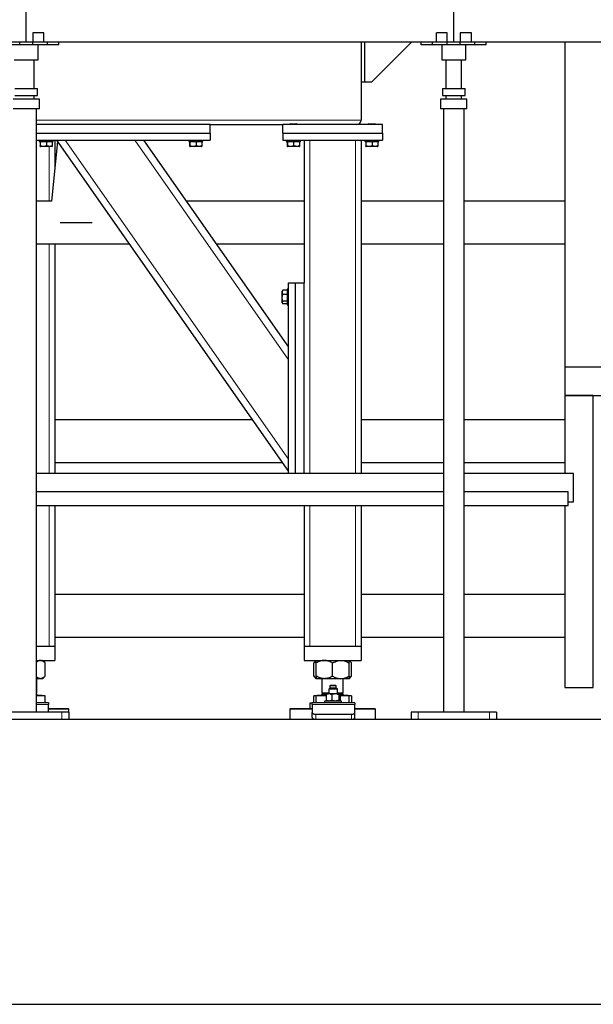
# Model space of a CAD drawing. Header units: millimetres. Extents: x 0 to 841, y 0 to 594.
# Tile 66 of 92: x 457 to 489, y 400 to 455. Entities that reach past the tile are written whole.
import ezdxf

# ---------------------------------------------------------------- set-up
doc = ezdxf.new("R2010")
doc.units = ezdxf.units.MM
doc.layers.add('TRAIT-FORT', color=4, linetype='Continuous', lineweight=25)

msp = doc.modelspace()

# ---------------------------------------------------------------- linework, layer by layer
at = {"lineweight": 18}
for p, q in [((457.57948, 449.84971), (475.79948, 449.84971)), ((459.18392, 448.72971), (471.71948, 430.82709)), ((463.0904, 448.72971), (471.71948, 436.40612)), ((472.91948, 448.72971), (472.91948, 430.02971)), ((475.47948, 448.72971), (475.47948, 430.02971)), ((458.27948, 448.36971), (458.27948, 445.30971)), ((458.27948, 442.90971), (458.27948, 430.02971)), ((458.27948, 428.22971), (458.27948, 420.32971)), ((472.91948, 428.22971), (472.91948, 420.32971)), ((475.47948, 428.22971), (475.47948, 420.32971)), ((457.57948, 417.61771), (457.59948, 417.61771)), ((473.59948, 417.61771), (473.83644, 417.61771)), ((474.61636, 417.61771), (474.79948, 417.61771)), ((458.25413, 417.06397), (457.57948, 417.06397)), ((475.45413, 417.06397), (473.05413, 417.06397)), ((458.99948, 416.62971), (458.99948, 416.22971)), ((473.25413, 416.22971), (473.25413, 416.50684)), ((475.25413, 416.22971), (475.25413, 416.50684)), ((478.99948, 416.62971), (478.99948, 416.22971)), ((482.99948, 416.62971), (482.99948, 416.22971))]:
    msp.add_line(p, q, dxfattribs=at)
at = {"layer": 'TRAIT-FORT', "lineweight": 25}
for p, q in [((456.99948, 454.22971), (456.99948, 456.22971)), ((480.99948, 454.22971), (480.99948, 456.22971)), ((457.36548, 454.74971), (457.36548, 454.22971)), ((457.98548, 454.74971), (457.36548, 454.74971)), ((457.98548, 454.22971), (457.98548, 454.74971)), ((480.03843, 454.22971), (480.03843, 454.74971)), ((480.63348, 454.74971), (480.03843, 454.74971)), ((480.63348, 454.22971), (480.63348, 454.74971)), ((481.98548, 454.74971), (481.36548, 454.74971)), ((481.36548, 454.74971), (481.36548, 454.22971)), ((481.98548, 454.22971), (481.98548, 454.74971)), ((456.63348, 454.22971), (455.81348, 454.22971)), ((456.63348, 454.06971), (455.81348, 454.06971)), ((457.36548, 454.22971), (456.63348, 454.22971)), ((456.63348, 454.06971), (456.63348, 454.22971)), ((457.36548, 454.06971), (456.63348, 454.06971)), ((457.36548, 454.06971), (457.36548, 454.22971)), ((458.18548, 454.22971), (457.36548, 454.22971)), ((458.18548, 454.06971), (457.36548, 454.06971)), ((457.67948, 453.22971), (457.67948, 454.06971)), ((458.18548, 454.06971), (458.18548, 454.22971)), ((458.82548, 454.22971), (458.18548, 454.22971)), ((458.82548, 454.06971), (458.18548, 454.06971)), ((458.82548, 454.06971), (458.82548, 454.22971)), ((479.17348, 454.22971), (458.82548, 454.22971)), ((475.79948, 454.22971), (475.79948, 449.84971)), ((475.99948, 452.00971), (475.99948, 454.22971)), ((476.39948, 452.00971), (478.61948, 454.22971)), ((479.17348, 454.06971), (479.17348, 454.22971)), ((479.81348, 454.22971), (479.17348, 454.22971)), ((479.81348, 454.06971), (479.17348, 454.06971)), ((479.81348, 454.06971), (479.81348, 454.22971)), ((480.63348, 454.22971), (479.81348, 454.22971)), ((480.63348, 454.06971), (479.81348, 454.06971)), ((480.31948, 454.06971), (480.31948, 453.22971)), ((481.36548, 454.22971), (480.63348, 454.22971)), ((480.63348, 454.06971), (480.63348, 454.22971)), ((481.36548, 454.06971), (480.63348, 454.06971)), ((481.36548, 454.06971), (481.36548, 454.22971)), ((482.18548, 454.22971), (481.36548, 454.22971)), ((482.18548, 454.06971), (481.36548, 454.06971)), ((481.67948, 453.22971), (481.67948, 454.06971)), ((482.18548, 454.06971), (482.18548, 454.22971)), ((482.82548, 454.22971), (482.18548, 454.22971)), ((482.82548, 454.06971), (482.18548, 454.06971)), ((482.82548, 454.06971), (482.82548, 454.22971)), ((503.17348, 454.22971), (482.82548, 454.22971)), ((487.23113, 454.22971), (487.23113, 436.00696)), ((456.31948, 453.22971), (457.67948, 453.22971)), ((457.43948, 451.63325), (457.43948, 453.22971)), ((480.31948, 453.22971), (481.67948, 453.22971)), ((480.55948, 453.22971), (480.55948, 451.63325)), ((481.43948, 451.63325), (481.43948, 453.22971)), ((456.36948, 451.63325), (457.62948, 451.63325)), ((457.62948, 451.23325), (457.62948, 451.63325)), ((475.79948, 452.00971), (475.99948, 452.00971)), ((475.99948, 452.00971), (476.39948, 452.00971)), ((480.36948, 451.63325), (480.36948, 451.23325)), ((480.36948, 451.63325), (481.62948, 451.63325)), ((481.62948, 451.23325), (481.62948, 451.63325)), ((457.73948, 451.03325), (456.25948, 451.03325)), ((456.36948, 451.23325), (457.62948, 451.23325)), ((457.43948, 451.03325), (457.43948, 451.23325)), ((457.73948, 450.49325), (457.73948, 451.03325)), ((480.25948, 451.03325), (480.25948, 450.49325)), ((481.73948, 451.03325), (480.25948, 451.03325)), ((480.36948, 451.23325), (481.62948, 451.23325)), ((480.55948, 451.23325), (480.55948, 451.03325)), ((481.43948, 451.03325), (481.43948, 451.23325)), ((481.73948, 450.49325), (481.73948, 451.03325)), ((457.73948, 450.49325), (456.25948, 450.49325)), ((457.57948, 416.62971), (457.57948, 450.49325)), ((481.73948, 450.49325), (480.25948, 450.49325)), ((480.41948, 450.49325), (480.41948, 416.62971)), ((481.57948, 416.62971), (481.57948, 450.49325)), ((467.31948, 449.60971), (457.57948, 449.60971)), ((467.31948, 449.60971), (471.39948, 449.60971)), ((467.31948, 449.12971), (467.31948, 449.60971)), ((476.99948, 449.60971), (471.39948, 449.60971)), ((471.39948, 449.12971), (471.39948, 449.60971)), ((471.82748, 449.64971), (471.79948, 449.62171)), ((471.79948, 449.62171), (471.79948, 449.60971)), ((472.19948, 449.62171), (471.79948, 449.62171)), ((471.82748, 449.64971), (472.17148, 449.64971)), ((472.19948, 449.62171), (472.17148, 449.64971)), ((472.19948, 449.60971), (472.19948, 449.62171)), ((476.22748, 449.64971), (476.19948, 449.62171)), ((476.19948, 449.62171), (476.19948, 449.60971)), ((476.59948, 449.62171), (476.19948, 449.62171)), ((476.22748, 449.64971), (476.57148, 449.64971)), ((476.59948, 449.62171), (476.57148, 449.64971)), ((476.59948, 449.60971), (476.59948, 449.62171)), ((476.99948, 449.12971), (476.99948, 449.60971)), ((457.57948, 449.12971), (467.31948, 449.12971)), ((457.57948, 448.72971), (467.31948, 448.72971)), ((457.71948, 448.72971), (457.71948, 448.64971)), ((458.51948, 448.64971), (458.51948, 448.72971)), ((458.59948, 448.72971), (458.59948, 447.14498)), ((458.69561, 448.72971), (471.71948, 430.12971)), ((463.57871, 448.72971), (471.71948, 437.1035)), ((466.11948, 448.72971), (466.11948, 448.64971)), ((466.91948, 448.64971), (466.91948, 448.72971)), ((467.31948, 449.12971), (467.31948, 448.72971)), ((471.39948, 449.12971), (471.39948, 448.72971)), ((471.39948, 449.12971), (476.99948, 449.12971)), ((471.39948, 448.72971), (476.99948, 448.72971)), ((471.59948, 448.72971), (471.59948, 448.64971)), ((472.39948, 448.64971), (472.39948, 448.72971)), ((472.59948, 448.72971), (472.59948, 440.72971)), ((475.79948, 448.72971), (475.79948, 430.02971)), ((475.99948, 448.72971), (475.99948, 448.64971)), ((476.79948, 448.64971), (476.79948, 448.72971)), ((476.99948, 449.12971), (476.99948, 448.72971)), ((457.71948, 448.64971), (458.51948, 448.64971)), ((457.77386, 448.64971), (457.77386, 448.4099)), ((457.77861, 448.38003), (457.79648, 448.36971)), ((457.78539, 448.64971), (457.78539, 448.4099)), ((458.44248, 448.36971), (457.79648, 448.36971)), ((458.131, 448.64971), (458.131, 448.4099)), ((458.74864, 448.65399), (458.41807, 445.30971)), ((458.44248, 448.36971), (458.46034, 448.38003)), ((458.46509, 448.64971), (458.46509, 448.4099)), ((466.11948, 448.64971), (466.91948, 448.64971)), ((466.17386, 448.64971), (466.17386, 448.4099)), ((466.17861, 448.38003), (466.19648, 448.36971)), ((466.18539, 448.64971), (466.18539, 448.4099)), ((466.84248, 448.36971), (466.19648, 448.36971)), ((466.531, 448.64971), (466.531, 448.4099)), ((466.84248, 448.36971), (466.86034, 448.38003)), ((466.86509, 448.64971), (466.86509, 448.4099)), ((471.59948, 448.64971), (472.39948, 448.64971)), ((471.65386, 448.64971), (471.65386, 448.4099)), ((471.65861, 448.38003), (471.67648, 448.36971)), ((471.66539, 448.64971), (471.66539, 448.4099)), ((472.32248, 448.36971), (471.67648, 448.36971)), ((472.011, 448.64971), (472.011, 448.4099)), ((472.32248, 448.36971), (472.34034, 448.38003)), ((472.34509, 448.64971), (472.34509, 448.4099)), ((475.99948, 448.64971), (476.79948, 448.64971)), ((476.05386, 448.64971), (476.05386, 448.4099)), ((476.05861, 448.38003), (476.07648, 448.36971)), ((476.06539, 448.64971), (476.06539, 448.4099)), ((476.72248, 448.36971), (476.07648, 448.36971)), ((476.411, 448.64971), (476.411, 448.4099)), ((476.72248, 448.36971), (476.74034, 448.38003)), ((476.74509, 448.64971), (476.74509, 448.4099)), ((458.41807, 445.30971), (457.57948, 445.30971)), ((472.59948, 445.30971), (465.97342, 445.30971)), ((480.41948, 445.30971), (475.79948, 445.30971)), ((487.23113, 445.30971), (481.57948, 445.30971)), ((458.89945, 444.10971), (460.69945, 444.10971)), ((457.57948, 442.90971), (462.77082, 442.90971)), ((458.59948, 442.90971), (458.59948, 430.02971)), ((467.65392, 442.90971), (472.59948, 442.90971)), ((475.79948, 442.90971), (480.41948, 442.90971)), ((481.57948, 442.90971), (487.23113, 442.90971)), ((471.71948, 430.02971), (471.71948, 440.72971)), ((471.71948, 440.72971), (472.11948, 440.72971)), ((472.11948, 430.02971), (472.11948, 440.72971)), ((472.11948, 440.72971), (472.59948, 440.72971)), ((472.59948, 430.02971), (472.59948, 440.72971)), ((471.38397, 440.29515), (471.35948, 440.25271)), ((471.35948, 440.18181), (471.35948, 440.25271)), ((471.35948, 439.60671), (471.35948, 440.18181)), ((471.38484, 440.29465), (471.39966, 440.3178)), ((471.63948, 440.3178), (471.39966, 440.3178)), ((471.63948, 440.07236), (471.39966, 440.07236)), ((471.71948, 440.36971), (471.63948, 440.36971)), ((471.63948, 440.36971), (471.63948, 439.92971)), ((471.63948, 439.92971), (471.63948, 439.48971)), ((471.35948, 439.60671), (471.38397, 439.56428)), ((471.63948, 439.68428), (471.39966, 439.68428)), ((471.63948, 439.54163), (471.39966, 439.54163)), ((471.63948, 439.48971), (471.71948, 439.48971)), ((487.23113, 436.00696), (504.41948, 436.00696)), ((487.23113, 436.00696), (487.23113, 434.40696)), ((488.83113, 434.40696), (487.23113, 434.40696)), ((487.23113, 434.40696), (487.23113, 430.02971)), ((487.23113, 434.40696), (504.41948, 434.40696)), ((488.83113, 418.00696), (488.83113, 434.40696)), ((469.68887, 433.02971), (458.59948, 433.02971)), ((480.41948, 433.02971), (475.79948, 433.02971)), ((487.23113, 433.02971), (481.57948, 433.02971)), ((458.59948, 430.62971), (471.36937, 430.62971)), ((475.79948, 430.62971), (480.41948, 430.62971)), ((481.57948, 430.62971), (487.23113, 430.62971)), ((480.41948, 430.02971), (457.57948, 430.02971)), ((487.71381, 430.02971), (481.57948, 430.02971)), ((487.71381, 428.42971), (487.71381, 430.02971)), ((480.41948, 428.98971), (457.57948, 428.98971)), ((487.41507, 428.98971), (481.57948, 428.98971)), ((487.41507, 428.22971), (487.41507, 428.98971)), ((487.41507, 428.42971), (487.71381, 428.42971)), ((457.57948, 428.22971), (480.41948, 428.22971)), ((458.59948, 428.22971), (458.59948, 420.32971)), ((472.59948, 428.22971), (472.59948, 420.32971)), ((475.79948, 428.22971), (475.79948, 420.32971)), ((481.57948, 428.22971), (487.41507, 428.22971)), ((487.23113, 428.22971), (487.23113, 418.00696)), ((472.59948, 423.22971), (458.59948, 423.22971)), ((480.41948, 423.22971), (475.79948, 423.22971)), ((487.23113, 423.22971), (481.57948, 423.22971)), ((458.59948, 420.82971), (472.59948, 420.82971)), ((475.79948, 420.82971), (480.41948, 420.82971)), ((481.57948, 420.82971), (487.23113, 420.82971)), ((457.57948, 420.32971), (458.59948, 420.32971)), ((457.57948, 420.32971), (458.27948, 420.32971)), ((458.59948, 420.32971), (458.59948, 419.52971)), ((472.59948, 420.32971), (472.59948, 419.52971)), ((472.59948, 420.32971), (475.79948, 420.32971)), ((472.91948, 420.32971), (475.47948, 420.32971)), ((475.79948, 420.32971), (475.79948, 419.52971)), ((457.57948, 419.52971), (458.59948, 419.52971)), ((458.0618, 419.38739), (457.91948, 419.52971)), ((472.59948, 419.52971), (475.79948, 419.52971)), ((473.27948, 419.52971), (473.13715, 419.38739)), ((475.2618, 419.38739), (475.11948, 419.52971)), ((458.0618, 418.64804), (458.0618, 419.38739)), ((473.13715, 418.64804), (473.13715, 419.38739)), ((473.27948, 418.64804), (473.27948, 419.38739)), ((474.19948, 418.64804), (474.19948, 419.38739)), ((475.11948, 418.64804), (475.11948, 419.38739)), ((475.2618, 418.64804), (475.2618, 419.38739)), ((457.79622, 418.50571), (457.57948, 418.50571)), ((457.59948, 417.71771), (457.59948, 418.50571)), ((457.91948, 418.50571), (457.79622, 418.50571)), ((457.91948, 418.50571), (458.0618, 418.64804)), ((473.13715, 418.64804), (473.27948, 418.50571)), ((473.73948, 418.50571), (473.27948, 418.50571)), ((473.59948, 418.50571), (473.59948, 417.71771)), ((474.65948, 418.50571), (473.73948, 418.50571)), ((475.11948, 418.50571), (474.65948, 418.50571)), ((474.79948, 417.71771), (474.79948, 418.50571)), ((475.11948, 418.50571), (475.2618, 418.64804)), ((474.04508, 417.96971), (473.98508, 417.90971)), ((473.98508, 417.90971), (473.98508, 417.64971)), ((474.06976, 417.90971), (473.98508, 417.90971)), ((474.06508, 418.12971), (474.04508, 418.10971)), ((474.04508, 418.10971), (474.04508, 417.96971)), ((474.10859, 418.10971), (474.04508, 418.10971)), ((474.10859, 417.96971), (474.04508, 417.96971)), ((474.12153, 418.12971), (474.06508, 418.12971)), ((474.46508, 417.90971), (474.06976, 417.90971)), ((474.40508, 418.10971), (474.10859, 418.10971)), ((474.40508, 417.96971), (474.10859, 417.96971)), ((474.38508, 418.12971), (474.12153, 418.12971)), ((474.40508, 418.10971), (474.38508, 418.12971)), ((474.40508, 417.96971), (474.40508, 418.10971)), ((474.46508, 417.90971), (474.40508, 417.96971)), ((474.46508, 417.64971), (474.46508, 417.90971)), ((487.23113, 418.00696), (488.83113, 418.00696)), ((457.57948, 417.71771), (457.59948, 417.71771)), ((457.59948, 417.64194), (457.57948, 417.66194)), ((457.57948, 417.64194), (457.59948, 417.64194)), ((457.57948, 417.57771), (457.85348, 417.57771)), ((457.57948, 417.57371), (457.85348, 417.57371)), ((458.0618, 417.54571), (457.57948, 417.54571)), ((457.59948, 417.61771), (457.59948, 417.64194)), ((457.85348, 417.57371), (457.85348, 417.57771)), ((457.88148, 417.54571), (457.85348, 417.57371)), ((458.0618, 417.14971), (458.0618, 417.54571)), ((473.13715, 417.14971), (473.13715, 417.54571)), ((473.27948, 417.54571), (473.13715, 417.54571)), ((473.27948, 417.14971), (473.27948, 417.54571)), ((473.83365, 417.54571), (473.27948, 417.54571)), ((473.34548, 417.57371), (473.31748, 417.54571)), ((473.34548, 417.57771), (473.34548, 417.57371)), ((473.34548, 417.57771), (473.83365, 417.57771)), ((473.34548, 417.57371), (473.83365, 417.57371)), ((473.67525, 417.71771), (473.59948, 417.64194)), ((473.59948, 417.71771), (473.98508, 417.71771)), ((473.59948, 417.64194), (473.59948, 417.61771)), ((473.59948, 417.64194), (473.85535, 417.64194)), ((473.74508, 417.24971), (473.74508, 417.14971)), ((474.70508, 417.24971), (473.74508, 417.24971)), ((473.83365, 417.60971), (473.83365, 417.28971)), ((473.86508, 417.64971), (473.85791, 417.64456)), ((473.85791, 417.25486), (473.86508, 417.24971)), ((473.9921, 417.64971), (473.86508, 417.64971)), ((474.34627, 417.64971), (473.9921, 417.64971)), ((474.15055, 417.60971), (474.15055, 417.28971)), ((474.57925, 417.64971), (474.34627, 417.64971)), ((474.46508, 417.71771), (474.79948, 417.71771)), ((474.54198, 417.60971), (474.54198, 417.28971)), ((474.58508, 417.64971), (474.57925, 417.64971)), ((474.59225, 417.64456), (474.58508, 417.64971)), ((474.58508, 417.24971), (474.59225, 417.25486)), ((474.59583, 417.64194), (474.79948, 417.64194)), ((474.61651, 417.28971), (474.59844, 417.26091)), ((474.61651, 417.60971), (474.61651, 417.28971)), ((474.61651, 417.57771), (475.05348, 417.57771)), ((474.61651, 417.57371), (475.05348, 417.57371)), ((475.11948, 417.54571), (474.61651, 417.54571)), ((474.70508, 417.14971), (474.70508, 417.24971)), ((474.79948, 417.64194), (474.7237, 417.71771)), ((474.79948, 417.61771), (474.79948, 417.64194)), ((475.05348, 417.57371), (475.05348, 417.57771)), ((475.08148, 417.54571), (475.05348, 417.57371)), ((475.11948, 417.14971), (475.11948, 417.54571)), ((475.2618, 417.54571), (475.11948, 417.54571)), ((475.2618, 417.54571), (475.2618, 417.14971)), ((458.25413, 417.14971), (457.57948, 417.14971)), ((458.25413, 417.14971), (458.25413, 417.06397)), ((458.25413, 416.62971), (458.25413, 417.06397)), ((458.25413, 416.82971), (459.1893, 416.82971)), ((459.22642, 416.78971), (458.25413, 416.78971)), ((459.1893, 416.82971), (459.35948, 416.82971)), ((459.39948, 416.78971), (459.22642, 416.78971)), ((459.39948, 416.78971), (459.35948, 416.82971)), ((459.39948, 416.62971), (459.39948, 416.78971)), ((471.83948, 416.82971), (471.79948, 416.78971)), ((471.79948, 416.78971), (471.79948, 416.22971)), ((473.05413, 416.78971), (471.79948, 416.78971)), ((471.83948, 416.82971), (473.05413, 416.82971)), ((472.94482, 416.82971), (472.94482, 417.14971)), ((472.94482, 417.14971), (473.05413, 417.14971)), ((475.45413, 417.14971), (473.05413, 417.14971)), ((473.05413, 417.06397), (473.05413, 417.14971)), ((473.05413, 417.06397), (473.05413, 416.60684)), ((475.45413, 417.14971), (475.45413, 417.06397)), ((475.45413, 416.60684), (475.45413, 417.06397)), ((475.45413, 416.82971), (476.55948, 416.82971)), ((476.59948, 416.78971), (475.45413, 416.78971)), ((476.59948, 416.78971), (476.55948, 416.82971)), ((476.59948, 416.22971), (476.59948, 416.78971)), ((458.99948, 416.62971), (454.99948, 416.62971)), ((454.99948, 416.22971), (458.99948, 416.22971)), ((459.39948, 416.62971), (458.99948, 416.62971)), ((458.99948, 416.22971), (459.39948, 416.22971)), ((459.39948, 416.62971), (459.39948, 416.22971)), ((459.39948, 416.22971), (478.59948, 416.22971)), ((473.05413, 416.32971), (473.05413, 416.60684)), ((473.25413, 416.50684), (475.25413, 416.50684)), ((475.45413, 416.32971), (475.45413, 416.60684)), ((478.59948, 416.62971), (478.59948, 416.22971)), ((478.99948, 416.62971), (478.59948, 416.62971)), ((478.59948, 416.22971), (478.99948, 416.22971)), ((482.99948, 416.62971), (478.99948, 416.62971)), ((478.99948, 416.22971), (482.99948, 416.22971)), ((483.39948, 416.62971), (482.99948, 416.62971)), ((482.99948, 416.22971), (483.39948, 416.22971)), ((483.39948, 416.62971), (483.39948, 416.22971)), ((483.39948, 416.22971), (502.59948, 416.22971)), ((408.99948, 400.22971), (600.99948, 400.22971))]:
    msp.add_line(p, q, dxfattribs=at)
at = {"layer": 'TRAIT-FORT', "lineweight": 25, "flags": 128}
for points in [[(473.05413, 416.60684), (473.05798, 416.58733), (473.06936, 416.56857), (473.08784, 416.55128), (473.11271, 416.53613), (473.14302, 416.52369), (473.1776, 416.51445), (473.21512, 416.50876), (473.25413, 416.50684)], [(473.05413, 416.32971), (473.05798, 416.3102), (473.06936, 416.29144), (473.08784, 416.27416), (473.11271, 416.259), (473.14302, 416.24657), (473.1776, 416.23733), (473.21512, 416.23163), (473.25413, 416.22971)], [(475.25413, 416.50684), (475.29315, 416.50876), (475.33067, 416.51445), (475.36525, 416.52369), (475.39556, 416.53613), (475.42043, 416.55128), (475.43891, 416.56857), (475.45029, 416.58733), (475.45413, 416.60684)], [(475.25413, 416.22971), (475.29315, 416.23163), (475.33067, 416.23733), (475.36525, 416.24657), (475.39556, 416.259), (475.42043, 416.27416), (475.43891, 416.29144), (475.45029, 416.3102), (475.45413, 416.32971)]]:
    msp.add_lwpolyline(points, dxfattribs=at)
at = {"layer": 'TRAIT-FORT', "lineweight": 25}
for centre, radius, start, end in [((475.55948, 449.84971), 0.24, 270, 0), ((457.63948, 417.61771), 0.04, 180, 270), ((473.55948, 417.61771), 0.04, 270, 360), ((474.83948, 417.61771), 0.04, 180, 270)]:
    msp.add_arc(centre, radius, start, end, dxfattribs=at)
for points, knots in [([(457.77386, 448.4099), (457.77486, 448.40112), (457.77688, 448.38339), (457.77988, 448.37691), (457.78274, 448.38643), (457.7845, 448.40202), (457.78539, 448.4099)], [0, 0, 0, 0, 0.264604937, 0.534947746, 0.765343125, 1, 1, 1, 1]), ([(458.131, 448.4099), (458.08703, 448.39775), (458.0143, 448.37765), (457.90882, 448.37952), (457.83786, 448.39347), (457.79704, 448.40625), (457.78539, 448.4099)], [0, 0, 0, 0, 0.38554949, 0.63764185, 0.89654625, 1, 1, 1, 1]), ([(458.46509, 448.4099), (458.4361, 448.40112), (458.37747, 448.38339), (458.29062, 448.37691), (458.20759, 448.38643), (458.15669, 448.40202), (458.131, 448.4099)], [0, 0, 0, 0, 0.26460494, 0.53494775, 0.76534313, 1, 1, 1, 1]), ([(458.46509, 448.4099), (458.46409, 448.4007), (458.4623, 448.38421), (458.46044, 448.38218), (458.45962, 448.38128)], [0, 0, 0, 0, 0.55724314, 1, 1, 1, 1]), ([(466.17386, 448.4099), (466.17486, 448.40112), (466.17688, 448.38339), (466.17988, 448.37691), (466.18274, 448.38643), (466.1845, 448.40202), (466.18539, 448.4099)], [0, 0, 0, 0, 0.264604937, 0.534947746, 0.765343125, 1, 1, 1, 1]), ([(466.531, 448.4099), (466.48703, 448.39775), (466.4143, 448.37765), (466.30882, 448.37952), (466.23786, 448.39347), (466.19704, 448.40625), (466.18539, 448.4099)], [0, 0, 0, 0, 0.38554949, 0.63764185, 0.89654625, 1, 1, 1, 1]), ([(466.86509, 448.4099), (466.8361, 448.40112), (466.77747, 448.38339), (466.69062, 448.37691), (466.60759, 448.38643), (466.55669, 448.40202), (466.531, 448.4099)], [0, 0, 0, 0, 0.26460494, 0.53494775, 0.76534313, 1, 1, 1, 1]), ([(466.86509, 448.4099), (466.86409, 448.4007), (466.8623, 448.38421), (466.86044, 448.38218), (466.85962, 448.38128)], [0, 0, 0, 0, 0.55724314, 1, 1, 1, 1]), ([(471.65386, 448.4099), (471.65486, 448.40112), (471.65688, 448.38339), (471.65988, 448.37691), (471.66274, 448.38643), (471.6645, 448.40202), (471.66539, 448.4099)], [0, 0, 0, 0, 0.264604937, 0.534947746, 0.765343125, 1, 1, 1, 1]), ([(472.011, 448.4099), (471.96703, 448.39775), (471.8943, 448.37765), (471.78882, 448.37952), (471.71786, 448.39347), (471.67704, 448.40625), (471.66539, 448.4099)], [0, 0, 0, 0, 0.38554949, 0.63764185, 0.89654625, 1, 1, 1, 1]), ([(472.34509, 448.4099), (472.3161, 448.40112), (472.25747, 448.38339), (472.17062, 448.37691), (472.08759, 448.38643), (472.03669, 448.40202), (472.011, 448.4099)], [0, 0, 0, 0, 0.26460494, 0.53494775, 0.76534313, 1, 1, 1, 1]), ([(472.34509, 448.4099), (472.34409, 448.4007), (472.3423, 448.38421), (472.34044, 448.38218), (472.33962, 448.38128)], [0, 0, 0, 0, 0.55724314, 1, 1, 1, 1]), ([(476.05386, 448.4099), (476.05486, 448.40112), (476.05688, 448.38339), (476.05988, 448.37691), (476.06274, 448.38643), (476.0645, 448.40202), (476.06539, 448.4099)], [0, 0, 0, 0, 0.264604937, 0.534947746, 0.765343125, 1, 1, 1, 1]), ([(476.411, 448.4099), (476.36703, 448.39775), (476.2943, 448.37765), (476.18882, 448.37952), (476.11786, 448.39347), (476.07704, 448.40625), (476.06539, 448.4099)], [0, 0, 0, 0, 0.38554949, 0.63764185, 0.89654625, 1, 1, 1, 1]), ([(476.74509, 448.4099), (476.7161, 448.40112), (476.65747, 448.38339), (476.57062, 448.37691), (476.48759, 448.38643), (476.43669, 448.40202), (476.411, 448.4099)], [0, 0, 0, 0, 0.26460494, 0.53494775, 0.76534313, 1, 1, 1, 1]), ([(476.74509, 448.4099), (476.74409, 448.4007), (476.7423, 448.38421), (476.74044, 448.38218), (476.73962, 448.38128)], [0, 0, 0, 0, 0.55724314, 1, 1, 1, 1]), ([(471.39966, 440.3178), (471.38751, 440.28657), (471.36741, 440.23493), (471.36928, 440.16002), (471.38323, 440.10963), (471.39601, 440.08064), (471.39966, 440.07236)], [0, 0, 0, 0, 0.38554949, 0.63764185, 0.89654625, 1, 1, 1, 1]), ([(471.39966, 439.68428), (471.39089, 439.71796), (471.37315, 439.78606), (471.36667, 439.88695), (471.37619, 439.9834), (471.39179, 440.04253), (471.39966, 440.07236)], [0, 0, 0, 0, 0.26460494, 0.53494775, 0.76534313, 1, 1, 1, 1]), ([(471.39966, 439.68428), (471.39089, 439.6719), (471.37315, 439.64687), (471.36667, 439.60978), (471.37619, 439.57433), (471.39179, 439.55259), (471.39966, 439.54163)], [0, 0, 0, 0, 0.26460494, 0.53494775, 0.76534313, 1, 1, 1, 1]), ([(457.79622, 419.52971), (457.77312, 419.52772), (457.72643, 419.5237), (457.65862, 419.4914), (457.60953, 419.45938), (457.58415, 419.43594), (457.57948, 419.43163)], [0, 0, 0, 0, 0.309388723, 0.625233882, 0.931033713, 1, 1, 1, 1]), ([(458.0618, 419.38739), (458.02542, 419.42085), (457.97032, 419.47153), (457.89142, 419.5125), (457.8393, 419.52784), (457.80734, 419.52923), (457.79622, 419.52971)], [0, 0, 0, 0, 0.432045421, 0.654349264, 0.87965336, 1, 1, 1, 1]), ([(473.13715, 419.38739), (473.17337, 419.42196), (473.21948, 419.46596), (473.26889, 419.49031), (473.27948, 419.49553)], [0, 0, 0, 0, 0.78567571, 1, 1, 1, 1]), ([(473.73948, 419.52971), (473.69948, 419.52768), (473.61864, 419.52358), (473.50098, 419.49186), (473.38722, 419.44657), (473.3155, 419.40718), (473.27948, 419.38739)], [0, 0, 0, 0, 0.24957791, 0.50436411, 0.75104693, 1, 1, 1, 1]), ([(473.27948, 419.38739), (473.27948, 419.41611), (473.27948, 419.46888), (473.27948, 419.51959), (473.27948, 419.52631), (473.27948, 419.52971)], [0, 0, 0, 0, 0.3707742, 0.68118194, 1, 1, 1, 1]), ([(474.19948, 419.38739), (474.13646, 419.42085), (474.04103, 419.47153), (473.90436, 419.5125), (473.8141, 419.52784), (473.75875, 419.52923), (473.73948, 419.52971)], [0, 0, 0, 0, 0.432045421, 0.654349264, 0.87965336, 1, 1, 1, 1]), ([(474.19948, 419.38739), (474.26249, 419.42085), (474.35792, 419.47153), (474.49459, 419.5125), (474.58485, 419.52784), (474.6402, 419.52923), (474.65948, 419.52971)], [0, 0, 0, 0, 0.43204542, 0.65434926, 0.87965336, 1, 1, 1, 1]), ([(474.65948, 419.52971), (474.69948, 419.52768), (474.78031, 419.52358), (474.89797, 419.49186), (475.01173, 419.44657), (475.08345, 419.40718), (475.11948, 419.38739)], [0, 0, 0, 0, 0.24957791, 0.50436411, 0.75104693, 1, 1, 1, 1]), ([(475.11948, 419.38739), (475.11948, 419.41611), (475.11948, 419.46888), (475.11948, 419.51959), (475.11948, 419.52631), (475.11948, 419.52971)], [0, 0, 0, 0, 0.3707742, 0.68118194, 1, 1, 1, 1]), ([(475.11948, 419.49566), (475.12442, 419.49359), (475.15169, 419.48219), (475.1995, 419.44567), (475.24097, 419.40688), (475.2618, 419.38739)], [0, 0, 0, 0, 0.099233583, 0.547553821, 1, 1, 1, 1]), ([(457.79622, 418.50571), (457.77312, 418.5077), (457.72643, 418.51173), (457.65862, 418.54403), (457.60953, 418.57605), (457.58415, 418.59948), (457.57948, 418.6038)], [0, 0, 0, 0, 0.309388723, 0.625233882, 0.931033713, 1, 1, 1, 1]), ([(458.0618, 418.64804), (458.02542, 418.61457), (457.97032, 418.56389), (457.89142, 418.52292), (457.8393, 418.50759), (457.80734, 418.5062), (457.79622, 418.50571)], [0, 0, 0, 0, 0.43204542, 0.65434926, 0.87965336, 1, 1, 1, 1]), ([(473.13715, 418.64804), (473.17337, 418.61347), (473.21948, 418.56946), (473.26889, 418.54512), (473.27948, 418.5399)], [0, 0, 0, 0, 0.78567571, 1, 1, 1, 1]), ([(473.73948, 418.50571), (473.69948, 418.50774), (473.61864, 418.51184), (473.50098, 418.54356), (473.38722, 418.58885), (473.3155, 418.62825), (473.27948, 418.64804)], [0, 0, 0, 0, 0.24957791, 0.50436411, 0.75104693, 1, 1, 1, 1]), ([(473.27948, 418.64804), (473.27948, 418.61931), (473.27948, 418.56654), (473.27948, 418.51584), (473.27948, 418.50912), (473.27948, 418.50571)], [0, 0, 0, 0, 0.3707742, 0.68118194, 1, 1, 1, 1]), ([(474.19948, 418.64804), (474.13646, 418.61457), (474.04103, 418.56389), (473.90436, 418.52292), (473.8141, 418.50759), (473.75875, 418.5062), (473.73948, 418.50571)], [0, 0, 0, 0, 0.43204542, 0.65434926, 0.87965336, 1, 1, 1, 1]), ([(474.19948, 418.64804), (474.26249, 418.61457), (474.35792, 418.56389), (474.49459, 418.52292), (474.58485, 418.50759), (474.6402, 418.5062), (474.65948, 418.50571)], [0, 0, 0, 0, 0.43204542, 0.65434926, 0.87965336, 1, 1, 1, 1]), ([(474.65948, 418.50571), (474.69948, 418.50774), (474.78031, 418.51184), (474.89797, 418.54356), (475.01173, 418.58885), (475.08345, 418.62825), (475.11948, 418.64804)], [0, 0, 0, 0, 0.24957791, 0.50436411, 0.75104693, 1, 1, 1, 1]), ([(475.11948, 418.64804), (475.11948, 418.61931), (475.11948, 418.56654), (475.11948, 418.51584), (475.11948, 418.50912), (475.11948, 418.50571)], [0, 0, 0, 0, 0.370774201, 0.681181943, 1, 1, 1, 1]), ([(475.11948, 418.53977), (475.12442, 418.54184), (475.15169, 418.55323), (475.1995, 418.58975), (475.24097, 418.62855), (475.2618, 418.64804)], [0, 0, 0, 0, 0.09923358, 0.54755382, 1, 1, 1, 1]), ([(473.9921, 417.64971), (473.96974, 417.64817), (473.92444, 417.64505), (473.87184, 417.627), (473.84192, 417.61345), (473.83365, 417.60971)], [0, 0, 0, 0, 0.413688, 0.83802774, 1, 1, 1, 1]), ([(473.83365, 417.60971), (473.8396, 417.62145), (473.84791, 417.63785), (473.85665, 417.64174), (473.85914, 417.64285)], [0, 0, 0, 0, 0.71553324, 1, 1, 1, 1]), ([(473.9921, 417.24971), (473.96974, 417.25125), (473.92444, 417.25437), (473.87184, 417.27243), (473.84192, 417.28597), (473.83365, 417.28971)], [0, 0, 0, 0, 0.413688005, 0.838027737, 1, 1, 1, 1]), ([(473.83365, 417.28971), (473.8396, 417.27798), (473.84791, 417.26157), (473.85665, 417.25768), (473.85914, 417.25658)], [0, 0, 0, 0, 0.71553324, 1, 1, 1, 1]), ([(474.15055, 417.60971), (474.12516, 417.62079), (474.07369, 417.64324), (474.01954, 417.64753), (473.9921, 417.64971)], [0, 0, 0, 0, 0.493244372, 1, 1, 1, 1]), ([(474.15055, 417.28971), (474.12516, 417.27864), (474.07369, 417.25619), (474.01954, 417.25189), (473.9921, 417.24971)], [0, 0, 0, 0, 0.49324437, 1, 1, 1, 1]), ([(474.34627, 417.64971), (474.31865, 417.64817), (474.26269, 417.64505), (474.19773, 417.627), (474.16076, 417.61345), (474.15055, 417.60971)], [0, 0, 0, 0, 0.413688, 0.83802774, 1, 1, 1, 1]), ([(474.34627, 417.24971), (474.31865, 417.25125), (474.26269, 417.25437), (474.19773, 417.27243), (474.16076, 417.28597), (474.15055, 417.28971)], [0, 0, 0, 0, 0.413688, 0.83802774, 1, 1, 1, 1]), ([(474.54198, 417.60971), (474.51062, 417.62079), (474.44705, 417.64324), (474.38016, 417.64753), (474.34627, 417.64971)], [0, 0, 0, 0, 0.49324437, 1, 1, 1, 1]), ([(474.54198, 417.28971), (474.51062, 417.27864), (474.44705, 417.25619), (474.38016, 417.25189), (474.34627, 417.24971)], [0, 0, 0, 0, 0.49324437, 1, 1, 1, 1]), ([(474.57925, 417.64971), (474.57399, 417.64817), (474.56333, 417.64505), (474.55096, 417.627), (474.54393, 417.61345), (474.54198, 417.60971)], [0, 0, 0, 0, 0.413688, 0.83802774, 1, 1, 1, 1]), ([(474.57925, 417.24971), (474.57399, 417.25125), (474.56333, 417.25437), (474.55096, 417.27243), (474.54393, 417.28597), (474.54198, 417.28971)], [0, 0, 0, 0, 0.413688, 0.83802774, 1, 1, 1, 1]), ([(474.61651, 417.60971), (474.61054, 417.62079), (474.59843, 417.64324), (474.5857, 417.64753), (474.57925, 417.64971)], [0, 0, 0, 0, 0.49324437, 1, 1, 1, 1])]:
    msp.add_open_spline(points, degree=3, knots=knots, dxfattribs=at)

doc.saveas('drawing.dxf')
